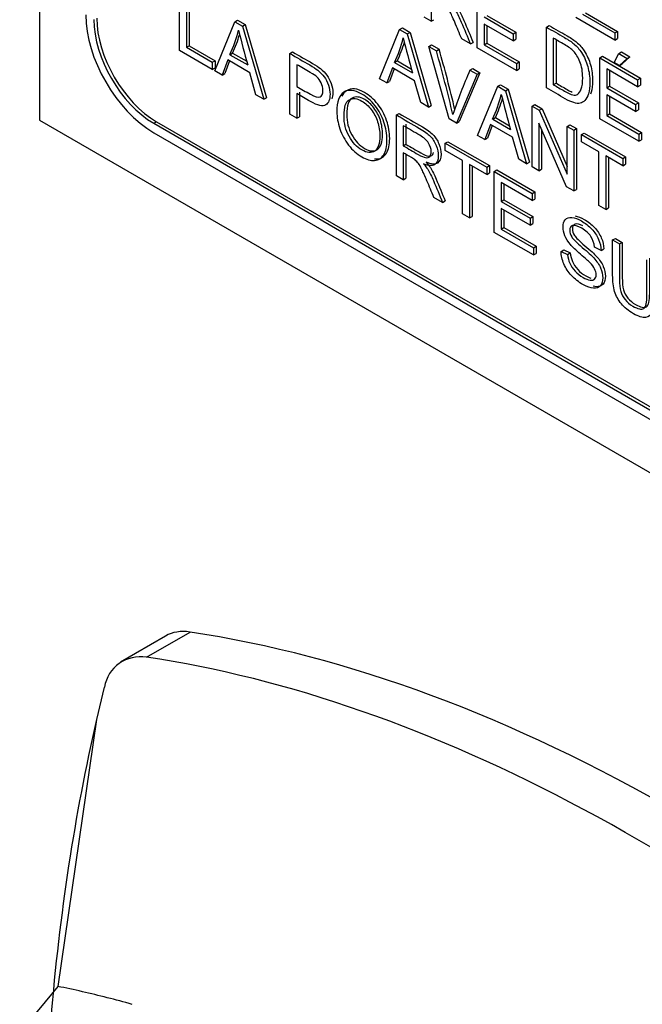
# Model space of a CAD drawing. Header units: inches. Extents: x 2 to 538, y -2 to 358.
# Tile 65 of 119: x 455.177 to 455.987, y 295.678 to 296.958. Entities that reach past the tile are written whole.
import ezdxf

# ---------------------------------------------------------------- set-up
doc = ezdxf.new("R2010")
doc.units = ezdxf.units.IN
doc.header["$MEASUREMENT"] = 0
for name, color, linetype in [('Default', 7, 'Continuous'), ('HAN13064', 7, 'Continuous'), ('LAB30004', 7, 'Continuous')]:
    doc.layers.add(name, color=color, linetype=linetype)

# ---------------------------------------------------------------- blocks, each defined once
blk = doc.blocks.new('SE6')
at = {"layer": 'HAN13064', "color": 7, "linetype": 'Continuous'}
for p, q in [((455.3425, 296.1289), (455.3991, 296.1616)), ((455.3673, 296.1564), (455.3087, 296.1225)), ((455.2876, 296.09), (455.2774, 296.0478)), ((455.2774, 296.0478), (455.2269, 295.7009)), ((455.2269, 295.7009), (454.221, 294.4775))]:
    blk.add_line(p, q, dxfattribs=at)
blk.add_arc((455.3347, 296.0817), 0.0478, 80.5716, 170.0937, dxfattribs=at)
for centre, major_axis, start_param, end_param in [((455.4298, 296.0481), (0.0625, -0.1083), 2.711356, 3.141593), ((456.0346, 293.816), (-1.2923, 2.2383), 5.142626, 5.852948), ((455.9781, 293.7834), (-1.2923, 2.2383), 5.216072, 5.852948), ((457.8387, 293.8727), (-1.8606, 3.2227), 0.554197, 0.695702), ((455.727, 293.6384), (-1.1423, 1.9785), -0.49151, -0.47064), ((455.727, 293.6384), (-1.1423, 1.9785), -0.533193, -0.49151)]:
    blk.add_ellipse(centre, major_axis=major_axis, ratio=0.57735, start_param=start_param, end_param=end_param, dxfattribs=at)
at = {"layer": 'LAB30004', "color": 7, "linetype": 'Continuous'}
for p, q in [((455.2034, 298.6643), (455.2034, 296.8272)), ((455.3853, 296.9178), (455.3853, 296.9968)), ((455.3943, 296.9916), (455.3943, 296.9219)), ((455.3978, 296.9937), (455.3978, 296.9239)), ((455.7727, 296.9211), (455.7727, 297.0001)), ((455.7127, 296.9909), (455.7127, 296.9558)), ((455.9134, 296.9668), (455.9553, 296.9426)), ((455.4313, 296.8912), (455.4574, 296.9552)), ((455.4574, 296.9552), (455.461, 296.9572)), ((455.4574, 296.9552), (455.4674, 296.9494)), ((455.461, 296.9572), (455.4709, 296.9515)), ((455.7127, 296.9558), (455.7037, 296.961)), ((455.7127, 296.9558), (455.7162, 296.9578)), ((455.7818, 296.9614), (455.8195, 296.9396)), ((455.7853, 296.9634), (455.823, 296.9417)), ((455.9518, 296.9313), (455.9009, 296.9607)), ((455.9098, 296.9648), (455.9518, 296.9406)), ((455.4674, 296.9494), (455.4709, 296.9515)), ((455.4674, 296.9494), (455.4952, 296.8544)), ((455.4709, 296.9515), (455.4987, 296.8564)), ((455.6456, 296.881), (455.6718, 296.9449)), ((455.6718, 296.9449), (455.6753, 296.947)), ((455.6718, 296.9449), (455.6817, 296.9392)), ((455.6753, 296.947), (455.6853, 296.9412)), ((455.6817, 296.9392), (455.6853, 296.9412)), ((455.6853, 296.9412), (455.713, 296.8462)), ((455.8195, 296.9303), (455.7818, 296.9521)), ((455.7818, 296.9521), (455.7818, 296.9252)), ((455.7853, 296.95), (455.7853, 296.9273)), ((455.8195, 296.9396), (455.823, 296.9417)), ((455.823, 296.9417), (455.823, 296.9324)), ((455.8627, 296.9482), (455.8662, 296.9503)), ((455.8627, 296.8692), (455.8627, 296.9482)), ((455.9518, 296.9406), (455.9553, 296.9426)), ((455.9518, 296.9406), (455.9518, 296.9313)), ((455.9553, 296.9426), (455.9553, 296.9333)), ((455.6817, 296.9392), (455.7095, 296.8441)), ((455.7638, 296.9263), (455.7525, 296.9328)), ((455.7638, 296.9263), (455.7673, 296.9283)), ((455.8195, 296.9396), (455.8195, 296.9303)), ((455.8195, 296.9303), (455.823, 296.9324)), ((455.8717, 296.9338), (455.8717, 296.8733)), ((455.8752, 296.9314), (455.8752, 296.8753)), ((455.9518, 296.9313), (455.9553, 296.9333)), ((455.428, 296.8931), (455.3853, 296.9178)), ((455.3943, 296.9219), (455.3978, 296.9239)), ((455.3943, 296.9219), (455.428, 296.9024)), ((455.3978, 296.9239), (455.4316, 296.9044)), ((455.5291, 296.9138), (455.5326, 296.9159)), ((455.7098, 296.923), (455.7133, 296.925)), ((455.7362, 296.8287), (455.7098, 296.923)), ((455.7098, 296.923), (455.7196, 296.9173)), ((455.7133, 296.925), (455.7231, 296.9194)), ((455.7196, 296.9173), (455.7231, 296.9194)), ((455.8236, 296.8917), (455.7727, 296.9211)), ((455.7818, 296.9252), (455.7853, 296.9273)), ((455.7818, 296.9252), (455.8236, 296.901)), ((455.7853, 296.9273), (455.8272, 296.9031)), ((455.9568, 296.9137), (455.9604, 296.9158)), ((455.9604, 296.9158), (455.9714, 296.9094)), ((455.428, 296.9024), (455.4316, 296.9044)), ((455.428, 296.9024), (455.428, 296.8931)), ((455.4316, 296.9044), (455.4316, 296.8952)), ((455.4482, 296.9054), (455.4409, 296.8857)), ((455.4505, 296.9041), (455.4444, 296.8878)), ((455.477, 296.8888), (455.4482, 296.9054)), ((455.4509, 296.9123), (455.4545, 296.9144)), ((455.4509, 296.9123), (455.4741, 296.899)), ((455.4545, 296.9144), (455.4728, 296.9038)), ((455.5291, 296.8348), (455.5291, 296.9138)), ((455.6653, 296.9021), (455.6688, 296.9041)), ((455.6653, 296.9021), (455.6884, 296.8887)), ((455.6688, 296.9041), (455.6871, 296.8936)), ((455.8236, 296.901), (455.8272, 296.9031)), ((455.8272, 296.9031), (455.8272, 296.8938)), ((455.9321, 296.9082), (455.9356, 296.9102)), ((455.9321, 296.8291), (455.9321, 296.9082)), ((455.9321, 296.9082), (455.9814, 296.8797)), ((455.9356, 296.9102), (455.9849, 296.8817)), ((455.9507, 296.9022), (455.9568, 296.9137)), ((455.9576, 296.8983), (455.9507, 296.9022)), ((455.9568, 296.9137), (455.9679, 296.9073)), ((455.9679, 296.9073), (455.9576, 296.8983)), ((455.9714, 296.9094), (455.9611, 296.9003)), ((455.9679, 296.9073), (455.9714, 296.9094)), ((455.428, 296.8931), (455.4316, 296.8952)), ((455.4409, 296.8857), (455.4313, 296.8912)), ((455.538, 296.8993), (455.538, 296.871)), ((455.6625, 296.8952), (455.6551, 296.8755)), ((455.6648, 296.8939), (455.6587, 296.8775)), ((455.6913, 296.8785), (455.6625, 296.8952)), ((455.7632, 296.8921), (455.7668, 296.8942)), ((455.7632, 296.8921), (455.7725, 296.8868)), ((455.7668, 296.8942), (455.7761, 296.8888)), ((455.8236, 296.901), (455.8236, 296.8917)), ((455.8236, 296.8917), (455.8272, 296.8938)), ((455.9814, 296.8704), (455.9411, 296.8937)), ((455.9411, 296.8937), (455.9411, 296.8694)), ((455.9446, 296.8917), (455.9446, 296.8715)), ((455.9576, 296.8983), (455.9611, 296.9003)), ((455.4409, 296.8857), (455.4444, 296.8878)), ((455.4848, 296.8603), (455.477, 296.8888)), ((455.6551, 296.8755), (455.6456, 296.881)), ((455.6551, 296.8755), (455.6587, 296.8775)), ((455.6992, 296.8501), (455.6913, 296.8785)), ((455.7725, 296.8868), (455.7457, 296.8232)), ((455.7761, 296.8888), (455.7492, 296.8253)), ((455.7725, 296.8868), (455.7761, 296.8888)), ((455.9814, 296.8797), (455.9849, 296.8817)), ((455.9814, 296.8797), (455.9814, 296.8704)), ((455.9849, 296.8817), (455.9849, 296.8725)), ((455.5416, 296.8637), (455.5416, 296.8317)), ((455.7732, 296.8074), (455.7993, 296.8713)), ((455.7993, 296.8713), (455.8028, 296.8733)), ((455.7993, 296.8713), (455.8093, 296.8655)), ((455.8028, 296.8733), (455.8128, 296.8676)), ((455.8093, 296.8655), (455.8128, 296.8676)), ((455.8093, 296.8655), (455.837, 296.7705)), ((455.8128, 296.8676), (455.8405, 296.7726)), ((455.8717, 296.8733), (455.8752, 296.8753)), ((455.9411, 296.8694), (455.9446, 296.8715)), ((455.9411, 296.8694), (455.9788, 296.8476)), ((455.9446, 296.8715), (455.9823, 296.8497)), ((455.9814, 296.8704), (455.9849, 296.8725)), ((455.4952, 296.8544), (455.4848, 296.8603)), ((455.4952, 296.8544), (455.4987, 296.8564)), ((455.538, 296.8617), (455.538, 296.8296)), ((455.9788, 296.8383), (455.9411, 296.8601)), ((455.9411, 296.8601), (455.9411, 296.8332)), ((455.9446, 296.8581), (455.9446, 296.8353)), ((455.7095, 296.8441), (455.6992, 296.8501)), ((455.7095, 296.8441), (455.713, 296.8462)), ((455.8442, 296.8454), (455.8477, 296.8474)), ((455.8442, 296.7664), (455.8442, 296.8454)), ((455.8442, 296.8454), (455.8535, 296.84)), ((455.8477, 296.8474), (455.857, 296.8421)), ((455.8535, 296.84), (455.857, 296.8421)), ((455.8535, 296.84), (455.8897, 296.757)), ((455.857, 296.8421), (455.8897, 296.7671)), ((455.9788, 296.8476), (455.9823, 296.8497)), ((455.9788, 296.8476), (455.9788, 296.8383)), ((455.9788, 296.8383), (455.9823, 296.8404)), ((455.9823, 296.8497), (455.9823, 296.8404)), ((455.2034, 296.8272), (456.7944, 295.9086)), ((455.3519, 296.8231), (455.3555, 296.8251)), ((455.3555, 296.8251), (456.6424, 296.0821)), ((455.538, 296.8296), (455.5291, 296.8348)), ((455.538, 296.8296), (455.5416, 296.8317)), ((455.6675, 296.8339), (455.671, 296.8359)), ((455.6675, 296.7549), (455.6675, 296.8339)), ((455.7457, 296.8232), (455.7362, 296.8287)), ((455.7457, 296.8232), (455.7492, 296.8253)), ((455.7928, 296.8285), (455.7963, 296.8305)), ((455.7928, 296.8285), (455.816, 296.8151)), ((455.7963, 296.8305), (455.8147, 296.8199)), ((455.983, 296.7997), (455.9321, 296.8291)), ((455.9411, 296.8332), (455.9446, 296.8353)), ((455.9411, 296.8332), (455.983, 296.809)), ((455.9446, 296.8353), (455.9865, 296.8111)), ((455.3519, 296.8231), (456.6389, 296.0801)), ((455.6765, 296.82), (455.6765, 296.7938)), ((455.68, 296.822), (455.68, 296.7958)), ((455.7901, 296.8215), (455.7827, 296.8019)), ((455.7923, 296.8202), (455.7862, 296.8039)), ((455.8188, 296.8049), (455.7901, 296.8215)), ((455.889, 296.7405), (455.8529, 296.8234)), ((455.8529, 296.8234), (455.8529, 296.7613)), ((455.8564, 296.8153), (455.8564, 296.7634)), ((455.8897, 296.8191), (455.8932, 296.8212)), ((455.8897, 296.757), (455.8897, 296.8191)), ((455.8897, 296.8191), (455.8983, 296.8141)), ((455.8932, 296.8212), (455.9019, 296.8162)), ((455.8983, 296.8141), (455.9019, 296.8162)), ((455.8983, 296.8141), (455.8983, 296.7351)), ((455.9019, 296.8162), (455.9019, 296.7371)), ((455.3519, 296.8108), (456.6389, 296.0678)), ((455.7827, 296.8019), (455.7732, 296.8074)), ((455.7827, 296.8019), (455.7862, 296.8039)), ((455.8267, 296.7765), (455.8188, 296.8049)), ((455.9083, 296.8084), (455.9118, 296.8104)), ((455.9083, 296.7991), (455.9083, 296.8084)), ((455.9083, 296.8084), (455.9623, 296.7772)), ((455.9118, 296.8104), (455.9658, 296.7793)), ((455.983, 296.809), (455.9865, 296.8111)), ((455.983, 296.809), (455.983, 296.7997)), ((455.983, 296.7997), (455.9865, 296.8018)), ((455.9865, 296.8111), (455.9865, 296.8018)), ((455.6765, 296.7938), (455.68, 296.7958)), ((455.7311, 296.7972), (455.7346, 296.7992)), ((455.7311, 296.7879), (455.7311, 296.7972)), ((455.7311, 296.7972), (455.7851, 296.766)), ((455.7536, 296.7749), (455.7311, 296.7879)), ((455.7346, 296.7992), (455.7886, 296.768)), ((455.9308, 296.7861), (455.9083, 296.7991)), ((455.6765, 296.7847), (455.6765, 296.7497)), ((455.68, 296.7819), (455.68, 296.7517)), ((455.7536, 296.7052), (455.7536, 296.7749)), ((455.837, 296.7705), (455.8267, 296.7765)), ((455.9308, 296.7164), (455.9308, 296.7861)), ((455.9623, 296.7679), (455.9398, 296.7809)), ((455.9398, 296.7809), (455.9398, 296.7112)), ((455.9433, 296.7789), (455.9433, 296.7132)), ((455.9623, 296.7772), (455.9658, 296.7793)), ((455.9623, 296.7772), (455.9623, 296.7679)), ((455.9658, 296.7793), (455.9658, 296.7699)), ((455.7851, 296.7567), (455.7626, 296.7697)), ((455.7626, 296.7697), (455.7626, 296.7)), ((455.7661, 296.7676), (455.7661, 296.702)), ((455.7851, 296.766), (455.7886, 296.768)), ((455.7851, 296.766), (455.7851, 296.7567)), ((455.7886, 296.768), (455.7886, 296.7587)), ((455.7949, 296.7604), (455.7984, 296.7624)), ((455.7984, 296.7624), (455.8477, 296.7339)), ((455.837, 296.7705), (455.8405, 296.7726)), ((455.8529, 296.7613), (455.8442, 296.7664)), ((455.8529, 296.7613), (455.8564, 296.7634)), ((455.9623, 296.7679), (455.9658, 296.7699)), ((455.6765, 296.7497), (455.6675, 296.7549)), ((455.6765, 296.7497), (455.68, 296.7517)), ((455.7851, 296.7567), (455.7886, 296.7587)), ((455.7949, 296.6813), (455.7949, 296.7604)), ((455.7949, 296.7604), (455.8442, 296.7319)), ((455.8442, 296.7226), (455.8038, 296.7459)), ((455.8038, 296.7459), (455.8038, 296.7216)), ((455.8074, 296.7438), (455.8074, 296.7236)), ((455.8983, 296.7351), (455.889, 296.7405)), ((455.8983, 296.7351), (455.9019, 296.7371)), ((455.7276, 296.7202), (455.7163, 296.7267)), ((455.8038, 296.7216), (455.8074, 296.7236)), ((455.8074, 296.7236), (455.8451, 296.7018)), ((455.8442, 296.7319), (455.8477, 296.7339)), ((455.8442, 296.7319), (455.8442, 296.7226)), ((455.8442, 296.7226), (455.8477, 296.7246)), ((455.8477, 296.7339), (455.8477, 296.7246)), ((455.7276, 296.7202), (455.7311, 296.7222)), ((455.8038, 296.7216), (455.8416, 296.6998)), ((455.8416, 296.6905), (455.8038, 296.7123)), ((455.8038, 296.7123), (455.8038, 296.6854)), ((455.8074, 296.7103), (455.8074, 296.6874)), ((455.9398, 296.7112), (455.9308, 296.7164)), ((455.9398, 296.7112), (455.9433, 296.7132)), ((455.7626, 296.7), (455.7536, 296.7052)), ((455.7626, 296.7), (455.7661, 296.702)), ((455.8416, 296.6998), (455.8451, 296.7018)), ((455.8416, 296.6998), (455.8416, 296.6905)), ((455.8451, 296.7018), (455.8451, 296.6926)), ((455.8038, 296.6854), (455.8074, 296.6874)), ((455.8038, 296.6854), (455.8458, 296.6612)), ((455.8074, 296.6874), (455.8493, 296.6632)), ((455.8416, 296.6905), (455.8451, 296.6926)), ((455.8458, 296.6519), (455.7949, 296.6813)), ((455.9489, 296.6714), (455.9524, 296.6735)), ((455.9489, 296.6714), (455.9579, 296.6662)), ((455.9524, 296.6735), (455.9614, 296.6683)), ((455.8458, 296.6612), (455.8493, 296.6632)), ((455.8458, 296.6612), (455.8458, 296.6519)), ((455.8493, 296.6632), (455.8493, 296.654)), ((455.8817, 296.6566), (455.8853, 296.6586)), ((455.8853, 296.6586), (455.8938, 296.6546)), ((455.934, 296.6578), (455.9253, 296.662)), ((455.934, 296.6578), (455.9375, 296.6598)), ((455.9579, 296.6662), (455.9614, 296.6683)), ((455.8458, 296.6519), (455.8493, 296.654)), ((455.8817, 296.6566), (455.8903, 296.6526)), ((455.8903, 296.6526), (455.8938, 296.6546))]:
    blk.add_line(p, q, dxfattribs=at)
for centre, radius, start, end in [((455.294, 296.9854), 0.1731, 335.0543, 346.2661), ((457.3148, 297.4099), 1.9103, 194.1065, 195.5117), ((455.2975, 296.9874), 0.1731, 335.0543, 343.7303), ((455.5098, 296.9745), 0.1715, 335.0228, 346.3564), ((455.5133, 296.9766), 0.1715, 335.0228, 343.7881), ((457.4377, 297.3749), 1.8156, 194.0526, 195.5328), ((453.8762, 296.3956), 1.9158, 13.2452, 15.8029), ((453.8798, 296.3977), 1.9158, 13.3777, 15.8029), ((456.3473, 296.6336), 0.6387, 156.1268, 161.6646), ((455.6373, 296.9009), 0.1715, 335.0228, 346.3564), ((455.6409, 296.9029), 0.1715, 335.0228, 343.7821), ((457.2115, 297.2079), 1.4497, 193.8658, 195.7195)]:
    blk.add_arc(centre, radius, start, end, dxfattribs=at)
for centre, major_axis in [((455.3519, 296.9129), (-0.0625, 0.1083)), ((455.3519, 296.9129), (-0.055, 0.0953)), ((455.3555, 296.9149), (-0.055, 0.0953))]:
    blk.add_ellipse(centre, major_axis=major_axis, ratio=0.57735, start_param=0.785398, end_param=2.356194, dxfattribs=at)
for points, knots in [([(455.7525, 296.9328), (455.7495, 296.94), (455.7465, 296.9473), (455.7435, 296.9545), (455.7409, 296.9607), (455.7386, 296.9656), (455.7369, 296.9692), (455.7352, 296.9726), (455.7337, 296.9753), (455.7323, 296.9771), (455.731, 296.9788), (455.7296, 296.9803), (455.7282, 296.9815), (455.7272, 296.9824), (455.7255, 296.9835), (455.7232, 296.9848), (455.7197, 296.9868), (455.7162, 296.9888), (455.7127, 296.9909)], [0, 0, 0, 0, 0.307176, 0.307176, 0.307176, 0.516403, 0.516403, 0.516403, 0.634791, 0.634791, 0.634791, 0.716811, 0.716811, 0.716811, 0.809183, 0.809183, 0.809183, 1, 1, 1, 1]), ([(455.7425, 296.9787), (455.7449, 296.9759), (455.7468, 296.9735), (455.748, 296.9716), (455.7507, 296.9672), (455.7531, 296.9622), (455.7555, 296.9567), (455.7595, 296.9472), (455.7634, 296.9378), (455.7673, 296.9283)], [0, 0, 0, 0, 0.159921, 0.159921, 0.159921, 0.453842, 0.453842, 0.453842, 1, 1, 1, 1]), ([(455.739, 296.9766), (455.7414, 296.9739), (455.7432, 296.9715), (455.7445, 296.9695), (455.7472, 296.9652), (455.7496, 296.9602), (455.752, 296.9546), (455.756, 296.9452), (455.7599, 296.9357), (455.7638, 296.9263)], [0, 0, 0, 0, 0.159921, 0.159921, 0.159921, 0.453842, 0.453842, 0.453842, 1, 1, 1, 1]), ([(455.8627, 296.9482), (455.8705, 296.9437), (455.8784, 296.9391), (455.8862, 296.9346), (455.8915, 296.9316), (455.8956, 296.9288), (455.8984, 296.9264), (455.9023, 296.9231), (455.9057, 296.9193), (455.9084, 296.915), (455.912, 296.9094), (455.9147, 296.9033), (455.9165, 296.8968), (455.9183, 296.8903), (455.9192, 296.8835), (455.9192, 296.8705), (455.9186, 296.8655), (455.9174, 296.8616), (455.9162, 296.8577), (455.9146, 296.8547), (455.9127, 296.8527), (455.9109, 296.8508), (455.9087, 296.8496), (455.9065, 296.8492), (455.9042, 296.8487), (455.9015, 296.849), (455.8984, 296.85), (455.8952, 296.8509), (455.8915, 296.8526), (455.8873, 296.855), (455.8791, 296.8597), (455.8709, 296.8645), (455.8627, 296.8692)], [0, 0, 0, 0, 0.150637, 0.150637, 0.150637, 0.228709, 0.228709, 0.228709, 0.300498, 0.300498, 0.300498, 0.392419, 0.392419, 0.392419, 0.49715, 0.49715, 0.587708, 0.587708, 0.587708, 0.658254, 0.658254, 0.658254, 0.714702, 0.714702, 0.714702, 0.771439, 0.771439, 0.771439, 0.842397, 0.842397, 0.842397, 1, 1, 1, 1]), ([(455.8662, 296.9503), (455.8741, 296.9457), (455.8819, 296.9412), (455.8898, 296.9367), (455.8951, 296.9336), (455.8992, 296.9309), (455.9019, 296.9285), (455.9058, 296.9251), (455.9092, 296.9213), (455.912, 296.9171), (455.9156, 296.9114), (455.9183, 296.9054), (455.9201, 296.8989), (455.9219, 296.8923), (455.9227, 296.8855), (455.9227, 296.8725), (455.9222, 296.8675), (455.9209, 296.8636), (455.9206, 296.8627), (455.9203, 296.8618), (455.92, 296.861)], [0, 0, 0, 0, 0.1506366, 0.1506366, 0.1506366, 0.2287085, 0.2287085, 0.2287085, 0.3004983, 0.3004983, 0.3004983, 0.3924191, 0.3924191, 0.3924191, 0.4971504, 0.4971504, 0.5877075, 0.5877075, 0.5877075, 0.6046231, 0.6046231, 0.6046231, 0.6046231]), ([(455.8717, 296.8733), (455.8765, 296.8705), (455.8814, 296.8677), (455.8863, 296.8649), (455.8908, 296.8623), (455.8944, 296.8607), (455.8969, 296.8601), (455.8995, 296.8596), (455.9015, 296.8598), (455.9052, 296.8619), (455.9069, 296.8643), (455.9081, 296.8678), (455.9093, 296.8713), (455.9099, 296.876), (455.9099, 296.8903), (455.9087, 296.8973), (455.9064, 296.9032), (455.904, 296.9089), (455.9012, 296.9136), (455.8978, 296.917), (455.8954, 296.9196), (455.8915, 296.9223), (455.8861, 296.9255), (455.8813, 296.9283), (455.8765, 296.931), (455.8717, 296.9338)], [0, 0, 0, 0, 0.131443, 0.131443, 0.131443, 0.228245, 0.228245, 0.228245, 0.29354, 0.29354, 0.383802, 0.383802, 0.383802, 0.499162, 0.499162, 0.658035, 0.658035, 0.658035, 0.763704, 0.763704, 0.763704, 0.870604, 0.870604, 0.870604, 1, 1, 1, 1]), ([(455.5326, 296.9159), (455.5412, 296.9109), (455.5498, 296.9059), (455.5584, 296.901), (455.5629, 296.8984), (455.5664, 296.8961), (455.5688, 296.8942), (455.5721, 296.8915), (455.5749, 296.8887), (455.5772, 296.8856), (455.5795, 296.8825), (455.5813, 296.8789), (455.5827, 296.8749), (455.5841, 296.8707), (455.5848, 296.8668), (455.5848, 296.8597), (455.5844, 296.857), (455.5835, 296.8548)], [0, 0, 0, 0, 0.2166683, 0.2166683, 0.2166683, 0.3046313, 0.3046313, 0.3046313, 0.3808827, 0.3808827, 0.3808827, 0.4537784, 0.4537784, 0.4537784, 0.5333811, 0.5333811, 0.5979976, 0.5979976, 0.5979976, 0.5979976]), ([(455.5291, 296.9138), (455.5376, 296.9089), (455.5462, 296.9039), (455.5548, 296.8989), (455.5594, 296.8963), (455.5628, 296.8941), (455.5652, 296.8921), (455.5686, 296.8895), (455.5714, 296.8867), (455.5737, 296.8836), (455.576, 296.8805), (455.5778, 296.8769), (455.5791, 296.8728), (455.5805, 296.8687), (455.5812, 296.8647), (455.5812, 296.8541), (455.5794, 296.8494), (455.5757, 296.8469), (455.572, 296.8444), (455.5652, 296.846), (455.5556, 296.8515), (455.5497, 296.8549), (455.5439, 296.8583), (455.538, 296.8617)], [0, 0, 0, 0, 0.216668, 0.216668, 0.216668, 0.304631, 0.304631, 0.304631, 0.380883, 0.380883, 0.380883, 0.453778, 0.453778, 0.453778, 0.533381, 0.533381, 0.671072, 0.671072, 0.671072, 0.852261, 0.852261, 0.852261, 1, 1, 1, 1]), ([(455.538, 296.871), (455.5439, 296.8676), (455.5498, 296.8642), (455.5557, 296.8608), (455.5616, 296.8574), (455.5657, 296.8562), (455.5682, 296.8573), (455.5707, 296.8584), (455.5719, 296.8613), (455.5719, 296.8692), (455.5712, 296.8724), (455.5683, 296.8789), (455.5664, 296.8815), (455.564, 296.8836), (455.5625, 296.885), (455.5596, 296.8868), (455.5555, 296.8892), (455.5497, 296.8926), (455.5439, 296.896), (455.538, 296.8993)], [0, 0, 0, 0, 0.215473, 0.215473, 0.215473, 0.375515, 0.375515, 0.375515, 0.502048, 0.502048, 0.592634, 0.592634, 0.68322, 0.68322, 0.68322, 0.786722, 0.786722, 0.786722, 1, 1, 1, 1]), ([(455.5901, 296.838), (455.5901, 296.8511), (455.5931, 296.8596), (455.5992, 296.8635), (455.6052, 296.8674), (455.6131, 296.8666), (455.629, 296.8574), (455.6347, 296.8524), (455.6448, 296.8396), (455.6487, 296.8325), (455.6539, 296.817), (455.6553, 296.8092), (455.6553, 296.7933), (455.6539, 296.7869), (455.6511, 296.7822), (455.6483, 296.7776), (455.6443, 296.775), (455.6392, 296.7748), (455.6341, 296.7745), (455.6286, 296.776), (455.6162, 296.7831), (455.6105, 296.7882), (455.6004, 296.8012), (455.5966, 296.8083), (455.594, 296.8161), (455.5914, 296.8237), (455.5901, 296.8311), (455.5901, 296.838)], [0, 0, 0, 0, 0.133484, 0.133484, 0.133484, 0.260376, 0.260376, 0.343367, 0.343367, 0.426358, 0.426358, 0.509349, 0.509349, 0.594, 0.594, 0.594, 0.674476, 0.674476, 0.674476, 0.751468, 0.751468, 0.834975, 0.834975, 0.918481, 0.918481, 0.918481, 1, 1, 1, 1]), ([(455.639, 296.7769), (455.6403, 296.7768), (455.6415, 296.7767), (455.6428, 296.7768), (455.6479, 296.7771), (455.6518, 296.7796), (455.6546, 296.7843), (455.6574, 296.7889), (455.6588, 296.7953), (455.6588, 296.8112), (455.6575, 296.819), (455.6522, 296.8345), (455.6483, 296.8416), (455.6382, 296.8544), (455.6325, 296.8594), (455.6166, 296.8686), (455.6088, 296.8695), (455.6027, 296.8655), (455.6002, 296.8639), (455.5982, 296.8615), (455.5967, 296.8582)], [0.306855, 0.306855, 0.306855, 0.306855, 0.3255242, 0.3255242, 0.3255242, 0.4059997, 0.4059997, 0.4059997, 0.4906506, 0.4906506, 0.5736416, 0.5736416, 0.6566327, 0.6566327, 0.7396237, 0.7396237, 0.8665158, 0.8665158, 0.8665158, 0.9223395, 0.9223395, 0.9223395, 0.9223395]), ([(455.8752, 296.8753), (455.8801, 296.8725), (455.885, 296.8697), (455.8898, 296.8669), (455.8923, 296.8655), (455.8944, 296.8644), (455.8963, 296.8636)], [0, 0, 0, 0, 0.131443, 0.131443, 0.131443, 0.1838679, 0.1838679, 0.1838679, 0.1838679]), ([(455.5994, 296.8324), (455.5994, 296.8229), (455.6016, 296.8142), (455.6104, 296.7981), (455.616, 296.7922), (455.6226, 296.7884), (455.6294, 296.7845), (455.635, 296.784), (455.6394, 296.787), (455.6437, 296.79), (455.646, 296.7965), (455.646, 296.813), (455.645, 296.8192), (455.6413, 296.8309), (455.6385, 296.8362), (455.6313, 296.8456), (455.6273, 296.8493), (455.6228, 296.8519), (455.6164, 296.8557), (455.6109, 296.8562), (455.6063, 296.8538), (455.6017, 296.8514), (455.5994, 296.8442), (455.5994, 296.8324)], [0, 0, 0, 0, 0.1218, 0.1218, 0.2436, 0.2436, 0.2436, 0.358955, 0.358955, 0.358955, 0.49143, 0.49143, 0.57517, 0.57517, 0.65891, 0.65891, 0.742651, 0.742651, 0.742651, 0.85461, 0.85461, 0.85461, 1, 1, 1, 1]), ([(455.6029, 296.8344), (455.6029, 296.8463), (455.6052, 296.8535), (455.6098, 296.8559), (455.6144, 296.8583), (455.6199, 296.8577), (455.6263, 296.854), (455.6308, 296.8513), (455.6348, 296.8477), (455.642, 296.8383), (455.6448, 296.833), (455.6486, 296.8213), (455.6495, 296.8151), (455.6495, 296.7985), (455.6473, 296.792), (455.6429, 296.789), (455.6385, 296.786), (455.6329, 296.7866), (455.6262, 296.7904), (455.6195, 296.7942), (455.614, 296.8002), (455.6051, 296.8162), (455.6029, 296.8249), (455.6029, 296.8344)], [0, 0, 0, 0, 0.14539, 0.14539, 0.14539, 0.257349, 0.257349, 0.257349, 0.34109, 0.34109, 0.42483, 0.42483, 0.50857, 0.50857, 0.641045, 0.641045, 0.641045, 0.7564, 0.7564, 0.7564, 0.8782, 0.8782, 1, 1, 1, 1]), ([(455.6675, 296.8339), (455.6776, 296.8281), (455.6877, 296.8223), (455.6977, 296.8164), (455.7038, 296.8129), (455.7085, 296.8095), (455.7116, 296.8063), (455.7148, 296.803), (455.7174, 296.799), (455.7192, 296.7943), (455.7211, 296.7897), (455.7221, 296.7851), (455.7221, 296.7752), (455.7205, 296.7714), (455.7142, 296.7673), (455.7094, 296.7677), (455.7028, 296.7704)], [0, 0, 0, 0, 0.318581, 0.318581, 0.318581, 0.46678, 0.46678, 0.46678, 0.574092, 0.574092, 0.574092, 0.69208, 0.69208, 0.84604, 0.84604, 1, 1, 1, 1]), ([(455.671, 296.8359), (455.6811, 296.8301), (455.6912, 296.8243), (455.7013, 296.8185), (455.7074, 296.8149), (455.712, 296.8115), (455.7152, 296.8083), (455.7183, 296.805), (455.7209, 296.801), (455.7228, 296.7964), (455.7247, 296.7917), (455.7256, 296.7872), (455.7256, 296.7772), (455.724, 296.7734), (455.7178, 296.7694), (455.7129, 296.7697), (455.7064, 296.7725)], [0, 0, 0, 0, 0.318581, 0.318581, 0.318581, 0.46678, 0.46678, 0.46678, 0.574092, 0.574092, 0.574092, 0.69208, 0.69208, 0.84604, 0.84604, 1, 1, 1, 1]), ([(455.6765, 296.7938), (455.683, 296.79), (455.6894, 296.7863), (455.6959, 296.7826), (455.7001, 296.7802), (455.7033, 296.7788), (455.7056, 296.7785), (455.708, 296.7781), (455.7098, 296.7786), (455.7109, 296.7801), (455.7121, 296.7817), (455.7128, 296.7836), (455.7128, 296.7899), (455.7116, 296.7937), (455.7093, 296.7974), (455.7069, 296.8012), (455.7032, 296.8045), (455.6981, 296.8075), (455.6909, 296.8116), (455.6837, 296.8158), (455.6765, 296.82)], [0, 0, 0, 0, 0.228507, 0.228507, 0.228507, 0.344111, 0.344111, 0.344111, 0.424622, 0.424622, 0.424622, 0.498923, 0.498923, 0.606584, 0.606584, 0.606584, 0.745763, 0.745763, 0.745763, 1, 1, 1, 1]), ([(455.68, 296.7958), (455.6865, 296.7921), (455.693, 296.7883), (455.6995, 296.7846), (455.7036, 296.7822), (455.7068, 296.7809), (455.7092, 296.7805), (455.7115, 296.7802), (455.7133, 296.7807), (455.7145, 296.7822), (455.7151, 296.783), (455.7156, 296.7839), (455.7159, 296.7849)], [0, 0, 0, 0, 0.228507, 0.228507, 0.228507, 0.3441109, 0.3441109, 0.3441109, 0.4246222, 0.4246222, 0.4246222, 0.4628673, 0.4628673, 0.4628673, 0.4628673]), ([(455.7163, 296.7267), (455.7133, 296.7339), (455.7103, 296.7411), (455.7073, 296.7484), (455.7047, 296.7546), (455.7024, 296.7595), (455.7007, 296.763), (455.699, 296.7665), (455.6975, 296.7692), (455.6962, 296.7709), (455.6948, 296.7727), (455.6934, 296.7742), (455.692, 296.7754), (455.691, 296.7763), (455.6893, 296.7773), (455.687, 296.7787), (455.6835, 296.7808), (455.68, 296.7827), (455.6765, 296.7847)], [0, 0, 0, 0, 0.307088, 0.307088, 0.307088, 0.515763, 0.515763, 0.515763, 0.634121, 0.634121, 0.634121, 0.716918, 0.716918, 0.716918, 0.809293, 0.809293, 0.809293, 1, 1, 1, 1]), ([(455.7028, 296.7704), (455.7052, 296.7677), (455.707, 296.7654), (455.7083, 296.7634), (455.7109, 296.759), (455.7134, 296.7541), (455.7158, 296.7485), (455.7198, 296.7391), (455.7237, 296.7296), (455.7276, 296.7202)], [0, 0, 0, 0, 0.15936, 0.15936, 0.15936, 0.452833, 0.452833, 0.452833, 1, 1, 1, 1]), ([(455.7064, 296.7725), (455.7087, 296.7698), (455.7106, 296.7674), (455.7118, 296.7654), (455.7144, 296.761), (455.7169, 296.7561), (455.7193, 296.7505), (455.7233, 296.7411), (455.7272, 296.7316), (455.7311, 296.7222)], [0, 0, 0, 0, 0.15936, 0.15936, 0.15936, 0.452833, 0.452833, 0.452833, 1, 1, 1, 1]), ([(455.8903, 296.6526), (455.8907, 296.6484), (455.8916, 296.6446), (455.8945, 296.6377), (455.8969, 296.6343), (455.903, 296.6276), (455.9066, 296.6248), (455.9104, 296.6226), (455.9138, 296.6207), (455.9169, 296.6195), (455.9195, 296.6191), (455.9222, 296.6188), (455.9241, 296.6193), (455.9254, 296.6206), (455.9267, 296.6219), (455.9274, 296.6238), (455.9274, 296.6287), (455.9267, 296.6312), (455.9242, 296.6364), (455.9221, 296.6391), (455.9193, 296.6421), (455.9174, 296.6439), (455.9134, 296.6475), (455.9071, 296.6529), (455.9009, 296.6583), (455.8965, 296.6624), (455.894, 296.6654), (455.8907, 296.6693), (455.8883, 296.6731), (455.8851, 296.6808), (455.8843, 296.6846), (455.8843, 296.6922), (455.8853, 296.6953), (455.8892, 296.7), (455.892, 296.701), (455.8958, 296.7007), (455.8995, 296.7003), (455.9037, 296.6988), (455.9134, 296.6932), (455.9178, 296.6897), (455.9217, 296.6856), (455.9255, 296.6815), (455.9285, 296.677), (455.9306, 296.6722), (455.9327, 296.6673), (455.9338, 296.6625), (455.934, 296.6578)], [0, 0, 0, 0, 0.05269, 0.05269, 0.105379, 0.105379, 0.158069, 0.158069, 0.158069, 0.209328, 0.209328, 0.209328, 0.250043, 0.250043, 0.250043, 0.28691, 0.28691, 0.322994, 0.322994, 0.359077, 0.359077, 0.359077, 0.428416, 0.428416, 0.428416, 0.504846, 0.504846, 0.504846, 0.557599, 0.557599, 0.610351, 0.610351, 0.668455, 0.668455, 0.726559, 0.726559, 0.726559, 0.796141, 0.796141, 0.872613, 0.872613, 0.872613, 0.936847, 0.936847, 0.936847, 1, 1, 1, 1]), ([(455.9001, 296.7026), (455.9036, 296.7022), (455.9076, 296.7006), (455.9169, 296.6952), (455.9214, 296.6917), (455.9252, 296.6877), (455.9291, 296.6836), (455.9321, 296.679), (455.9341, 296.6742), (455.9362, 296.6693), (455.9373, 296.6645), (455.9375, 296.6598)], [0.7310197, 0.7310197, 0.7310197, 0.7310197, 0.7961412, 0.7961412, 0.8726128, 0.8726128, 0.8726128, 0.9368472, 0.9368472, 0.9368472, 1, 1, 1, 1]), ([(455.9253, 296.662), (455.9248, 296.6672), (455.9232, 296.6719), (455.9205, 296.676), (455.9179, 296.6801), (455.9139, 296.6836), (455.9032, 296.6898), (455.8992, 296.691), (455.8967, 296.6901), (455.8942, 296.6892), (455.893, 296.6871), (455.893, 296.681), (455.8938, 296.6782), (455.8956, 296.6754), (455.8974, 296.6725), (455.9019, 296.668), (455.9092, 296.6618), (455.9166, 296.6557), (455.9216, 296.6511), (455.9244, 296.6481), (455.9284, 296.6437), (455.9313, 296.6393), (455.9332, 296.635), (455.9351, 296.6306), (455.936, 296.6263), (455.936, 296.6179), (455.935, 296.6146), (455.9329, 296.612), (455.9308, 296.6095), (455.9279, 296.6084), (455.9239, 296.6086), (455.9201, 296.6088), (455.9157, 296.6103), (455.9046, 296.6166), (455.8995, 296.6207), (455.8953, 296.6251), (455.8911, 296.6296), (455.8878, 296.6346), (455.8855, 296.6402), (455.8831, 296.6457), (455.8819, 296.6512), (455.8817, 296.6566)], [0, 0, 0, 0, 0.061261, 0.061261, 0.061261, 0.129207, 0.129207, 0.199517, 0.199517, 0.199517, 0.243754, 0.243754, 0.28364, 0.28364, 0.28364, 0.363914, 0.363914, 0.363914, 0.450635, 0.450635, 0.450635, 0.513392, 0.513392, 0.513392, 0.571683, 0.571683, 0.629973, 0.629973, 0.629973, 0.695174, 0.695174, 0.695174, 0.766371, 0.766371, 0.856864, 0.856864, 0.856864, 0.928312, 0.928312, 0.928312, 1, 1, 1, 1]), ([(455.9101, 296.6898), (455.9057, 296.6921), (455.9024, 296.6929), (455.9003, 296.6921), (455.8978, 296.6913), (455.8965, 296.6891), (455.8965, 296.683), (455.8974, 296.6802), (455.8992, 296.6774), (455.901, 296.6746), (455.9054, 296.67), (455.9128, 296.6639), (455.9201, 296.6577), (455.9252, 296.6531), (455.9279, 296.6501), (455.9319, 296.6457), (455.9348, 296.6413), (455.9367, 296.637), (455.9387, 296.6326), (455.9395, 296.6284), (455.9395, 296.62), (455.9385, 296.6166), (455.9365, 296.6141), (455.9344, 296.6116), (455.9314, 296.6104), (455.9275, 296.6106), (455.9263, 296.6107), (455.925, 296.6109), (455.9237, 296.6112)], [0.1383455, 0.1383455, 0.1383455, 0.1383455, 0.1995165, 0.1995165, 0.1995165, 0.243754, 0.243754, 0.2836403, 0.2836403, 0.2836403, 0.3639139, 0.3639139, 0.3639139, 0.4506355, 0.4506355, 0.4506355, 0.5133924, 0.5133924, 0.5133924, 0.5716827, 0.5716827, 0.6299731, 0.6299731, 0.6299731, 0.6951742, 0.6951742, 0.6951742, 0.7173663, 0.7173663, 0.7173663, 0.7173663]), ([(456.0025, 296.6405), (456.0025, 296.6252), (456.0025, 296.61), (456.0025, 296.5948), (456.0025, 296.5869), (456.0018, 296.581), (455.9987, 296.5734), (455.9958, 296.5713), (455.9918, 296.5707), (455.9877, 296.5702), (455.9825, 296.5717), (455.9695, 296.5792), (455.9642, 296.5835), (455.9602, 296.5884), (455.9562, 296.5933), (455.9532, 296.5986), (455.9498, 296.6103), (455.9489, 296.6174), (455.9489, 296.6258), (455.9489, 296.641), (455.9489, 296.6562), (455.9489, 296.6714)], [0, 0, 0, 0, 0.229367, 0.229367, 0.229367, 0.315935, 0.315935, 0.402502, 0.402502, 0.402502, 0.499291, 0.499291, 0.592742, 0.592742, 0.592742, 0.681698, 0.681698, 0.770654, 0.770654, 0.770654, 1, 1, 1, 1]), ([(455.9579, 296.6662), (455.9579, 296.651), (455.9579, 296.6359), (455.9579, 296.6207), (455.9579, 296.6138), (455.9584, 296.6085), (455.9596, 296.6045), (455.9607, 296.6007), (455.9625, 296.5971), (455.9679, 296.5905), (455.9712, 296.5877), (455.9817, 296.5816), (455.9865, 296.5806), (455.9921, 296.5843), (455.9935, 296.5902), (455.9935, 296.6001), (455.9935, 296.6153), (455.9935, 296.6305), (455.9935, 296.6457)], [0, 0, 0, 0, 0.272479, 0.272479, 0.272479, 0.36422, 0.36422, 0.36422, 0.431065, 0.431065, 0.49791, 0.49791, 0.612726, 0.612726, 0.727542, 0.727542, 0.727542, 1, 1, 1, 1]), ([(455.9614, 296.6683), (455.9614, 296.6531), (455.9614, 296.6379), (455.9614, 296.6227), (455.9614, 296.6159), (455.9619, 296.6105), (455.9631, 296.6066), (455.9642, 296.6027), (455.966, 296.5991), (455.9714, 296.5925), (455.9747, 296.5897), (455.9853, 296.5836), (455.99, 296.5826), (455.9956, 296.5863), (455.9971, 296.5922), (455.9971, 296.6021), (455.9971, 296.6173), (455.9971, 296.6325), (455.9971, 296.6477)], [0, 0, 0, 0, 0.272479, 0.272479, 0.272479, 0.36422, 0.36422, 0.36422, 0.431065, 0.431065, 0.49791, 0.49791, 0.612726, 0.612726, 0.727542, 0.727542, 0.727542, 1, 1, 1, 1]), ([(455.8938, 296.6546), (455.8942, 296.6504), (455.8952, 296.6466), (455.8981, 296.6398), (455.9004, 296.6364), (455.9066, 296.6296), (455.9101, 296.6268), (455.914, 296.6246), (455.9163, 296.6233), (455.9186, 296.6223), (455.9206, 296.6217)], [0, 0, 0, 0, 0.0526897, 0.0526897, 0.1053795, 0.1053795, 0.1580692, 0.1580692, 0.1580692, 0.193915, 0.193915, 0.193915, 0.193915])]:
    blk.add_open_spline(points, degree=3, knots=knots, dxfattribs=at)

msp = doc.modelspace()

# ---------------------------------------------------------------- block references
at = {"layer": 'Default'}
msp.add_blockref('SE6', (0, 0), dxfattribs=at)

doc.saveas('drawing.dxf')
